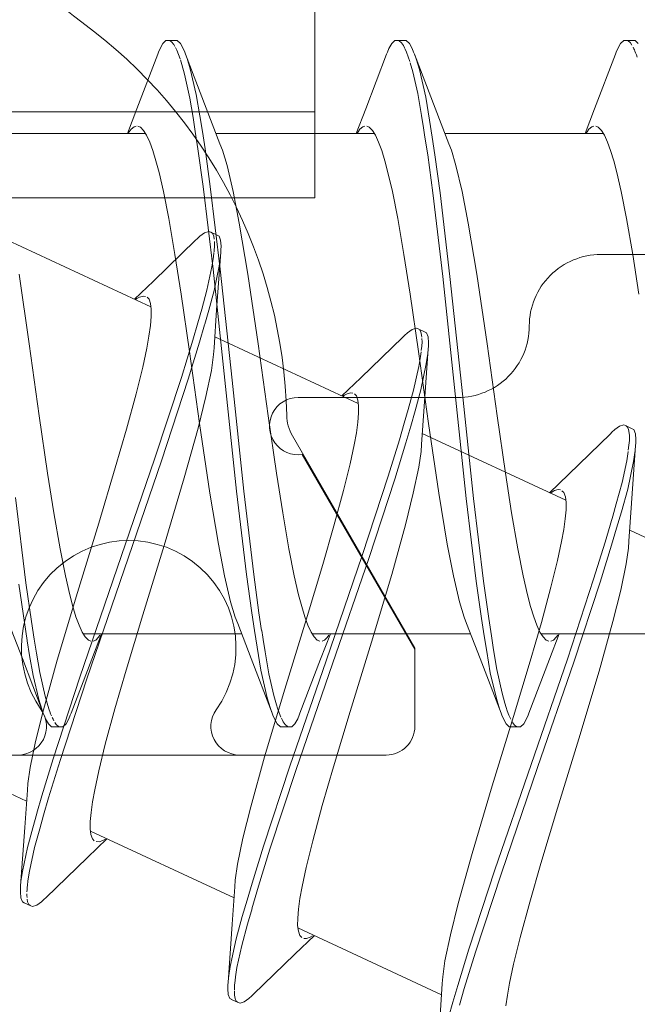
# Model space of a CAD drawing. Header units: millimetres. Extents: x 0 to 10560344, y -63228 to 177747.
# Tile 51 of 125: x 106470.26 to 106474.57, y -41067.86 to -41060.97. Entities that reach past the tile are written whole.
import ezdxf

# ---------------------------------------------------------------- set-up
doc = ezdxf.new("R2010")
doc.units = ezdxf.units.MM
doc.layers.add('008', color=8, linetype='Continuous', lineweight=9)
doc.layers.add('013', color=220, linetype='Continuous', lineweight=13)

msp = doc.modelspace()

# ---------------------------------------------------------------- linework, layer by layer
at = {"layer": '008', "linetype": 'Continuous'}
for p, q in [((106472.3188, -41062.2195), (106472.3188, -41056.2195)), ((106471.257, -41061.1412), (106471.2376, -41061.1762)), ((106471.2793, -41061.1196), (106471.257, -41061.1412)), ((106471.2938, -41061.1196), (106471.2793, -41061.1196)), ((106471.3438, -41061.1196), (106471.2938, -41061.1196)), ((106471.3189, -41061.1292), (106471.3033, -41061.1196)), ((106471.3339, -41061.1485), (106471.3189, -41061.1292)), ((106471.3417, -41061.1616), (106471.3339, -41061.1485)), ((106471.3582, -41061.1196), (106471.3438, -41061.1196)), ((106471.3559, -41061.1887), (106471.3456, -41061.1691)), ((106471.3806, -41061.1412), (106471.3582, -41061.1196)), ((106471.3999, -41061.1762), (106471.3806, -41061.1412)), ((106472.8569, -41061.1412), (106472.8376, -41061.1762)), ((106472.8793, -41061.1196), (106472.8569, -41061.1412)), ((106472.8938, -41061.1196), (106472.8793, -41061.1196)), ((106472.9438, -41061.1196), (106472.8938, -41061.1196)), ((106472.9099, -41061.123), (106472.8987, -41061.1196)), ((106472.9245, -41061.1358), (106472.9099, -41061.123)), ((106472.9387, -41061.1557), (106472.9245, -41061.1358)), ((106472.9472, -41061.1718), (106472.9387, -41061.1557)), ((106472.9582, -41061.1196), (106472.9438, -41061.1196)), ((106472.9515, -41061.181), (106472.9472, -41061.1718)), ((106472.9806, -41061.1412), (106472.9582, -41061.1196)), ((106472.9999, -41061.1762), (106472.9806, -41061.1412)), ((106474.4569, -41061.1412), (106474.4376, -41061.1762)), ((106474.4793, -41061.1196), (106474.4569, -41061.1412)), ((106474.4938, -41061.1196), (106474.4793, -41061.1196)), ((106474.5438, -41061.1196), (106474.4938, -41061.1196)), ((106474.5076, -41061.1196), (106474.4938, -41061.1196)), ((106474.5258, -41061.1363), (106474.5076, -41061.1196)), ((106474.5366, -41061.1533), (106474.5258, -41061.1363)), ((106474.5582, -41061.1196), (106474.5438, -41061.1196)), ((106474.5508, -41061.179), (106474.5449, -41061.1674)), ((106474.5806, -41061.1412), (106474.5582, -41061.1196)), ((106471.2215, -41061.2155), (106471.0757, -41061.5974)), ((106471.2269, -41061.2013), (106471.2215, -41061.2155)), ((106471.2376, -41061.1762), (106471.2269, -41061.2013)), ((106471.3674, -41061.2179), (106471.3559, -41061.1887)), ((106471.3774, -41061.2476), (106471.3674, -41061.2179)), ((106471.4106, -41061.2013), (106471.3999, -41061.1762)), ((106471.416, -41061.2155), (106471.4106, -41061.2013)), ((106471.5601, -41061.593), (106471.416, -41061.2155)), ((106471.4275, -41061.2458), (106471.416, -41061.2155)), ((106472.8215, -41061.2155), (106472.6757, -41061.5974)), ((106472.8269, -41061.2013), (106472.8215, -41061.2155)), ((106472.8376, -41061.1762), (106472.8269, -41061.2013)), ((106472.9617, -41061.2026), (106472.9515, -41061.181)), ((106472.9733, -41061.2342), (106472.9617, -41061.2026)), ((106472.9833, -41061.2662), (106472.9733, -41061.2342)), ((106473.0106, -41061.2013), (106472.9999, -41061.1762)), ((106473.016, -41061.2155), (106473.0106, -41061.2013)), ((106473.1601, -41061.593), (106473.016, -41061.2155)), ((106473.0282, -41061.2476), (106473.016, -41061.2155)), ((106474.4215, -41061.2155), (106474.2757, -41061.5974)), ((106474.4269, -41061.2013), (106474.4215, -41061.2155)), ((106474.4376, -41061.1762), (106474.4269, -41061.2013)), ((106474.556, -41061.1909), (106474.5508, -41061.179)), ((106474.5621, -41061.2051), (106474.5574, -41061.1942)), ((106474.5679, -41061.2203), (106474.5621, -41061.2051)), ((106474.5733, -41061.2356), (106474.5679, -41061.2203)), ((106471.3899, -41061.2868), (106471.3801, -41061.2562)), ((106471.4086, -41061.3558), (106471.3899, -41061.2868)), ((106471.449, -41061.3172), (106471.4275, -41061.2458)), ((106473.0051, -41061.339), (106472.986, -41061.2754)), ((106473.0508, -41061.3236), (106473.0282, -41061.2476)), ((106471.4453, -41061.5224), (106471.4086, -41061.3558)), ((106471.4912, -41061.4972), (106471.449, -41061.3172)), ((106473.0393, -41061.4907), (106473.0051, -41061.339)), ((106473.0951, -41061.5164), (106473.0508, -41061.3236)), ((106471.5166, -41061.6477), (106471.4912, -41061.4972)), ((106473.0658, -41061.6438), (106473.0393, -41061.4907)), ((106471.4684, -41061.659), (106471.4453, -41061.5224)), ((106473.1217, -41061.6779), (106473.0951, -41061.5164)), ((106472.3188, -41061.6195), (106467.6188, -41061.6195)), ((106471.0757, -41061.5974), (106471.0091, -41061.7696)), ((106471.5337, -41061.7569), (106471.5166, -41061.6477)), ((106471.6565, -41061.8418), (106471.5601, -41061.593)), ((106472.6757, -41061.5974), (106472.6091, -41061.7696)), ((106473.0797, -41061.7316), (106473.0658, -41061.6438)), ((106473.2565, -41061.8418), (106473.1601, -41061.593)), ((106474.2757, -41061.5974), (106474.2091, -41061.7696)), ((106471.0703, -41061.7196), (106471.056, -41061.7228)), ((106471.1007, -41061.7259), (106471.0831, -41061.7196)), ((106471.4837, -41061.7569), (106471.4684, -41061.659)), ((106472.6703, -41061.7196), (106472.6559, -41061.7229)), ((106472.7007, -41061.7259), (106472.6831, -41061.7196)), ((106473.1396, -41061.7953), (106473.1217, -41061.6779)), ((106474.2703, -41061.7196), (106474.256, -41061.7228)), ((106474.3007, -41061.7259), (106474.2831, -41061.7196)), ((106470.0284, -41061.7696), (106471.1349, -41061.7696)), ((106471.0223, -41061.758), (106471.0158, -41061.7686)), ((106471.0347, -41061.7402), (106471.0223, -41061.758)), ((106471.056, -41061.7228), (106471.0347, -41061.7402)), ((106471.1226, -41061.7484), (106471.1007, -41061.7259)), ((106471.1442, -41061.7828), (106471.1226, -41061.7484)), ((106471.1658, -41061.8298), (106471.1442, -41061.7828)), ((106471.5027, -41061.8784), (106471.4837, -41061.7569)), ((106471.5527, -41061.8784), (106471.5337, -41061.7569)), ((106471.6284, -41061.7696), (106472.735, -41061.7696)), ((106472.622, -41061.7584), (106472.6155, -41061.7691)), ((106472.6345, -41061.7404), (106472.622, -41061.7584)), ((106472.6559, -41061.7229), (106472.6345, -41061.7404)), ((106472.7226, -41061.7484), (106472.7007, -41061.7259)), ((106472.7442, -41061.7828), (106472.7226, -41061.7484)), ((106472.7658, -41061.8298), (106472.7442, -41061.7828)), ((106473.2284, -41061.7696), (106474.3352, -41061.7696)), ((106474.2224, -41061.7578), (106474.2159, -41061.7684)), ((106474.2348, -41061.7401), (106474.2224, -41061.7578)), ((106474.256, -41061.7228), (106474.2348, -41061.7401)), ((106474.3226, -41061.7484), (106474.3007, -41061.7259)), ((106474.3442, -41061.7828), (106474.3226, -41061.7484)), ((106474.3658, -41061.8298), (106474.3442, -41061.7828)), ((106471.1875, -41061.8891), (106471.1658, -41061.8298)), ((106471.674, -41061.8867), (106471.6565, -41061.8418)), ((106472.7875, -41061.8891), (106472.7658, -41061.8298)), ((106473.1086, -41061.9193), (106473.0896, -41061.7953)), ((106473.1586, -41061.9193), (106473.1396, -41061.7953)), ((106473.2741, -41061.8867), (106473.2565, -41061.8418)), ((106474.3875, -41061.8891), (106474.3658, -41061.8298)), ((106471.2092, -41061.9606), (106471.1875, -41061.8891)), ((106471.5391, -41062.141), (106471.5027, -41061.8784)), ((106471.5891, -41062.141), (106471.5527, -41061.8784)), ((106471.7062, -41061.9932), (106471.674, -41061.8867)), ((106472.8092, -41061.9606), (106472.7875, -41061.8891)), ((106473.1449, -41062.1862), (106473.1086, -41061.9193)), ((106473.1949, -41062.1862), (106473.1586, -41061.9193)), ((106473.3062, -41061.9932), (106473.2741, -41061.8867)), ((106474.4092, -41061.9606), (106474.3875, -41061.8891)), ((106471.231, -41062.0436), (106471.2092, -41061.9606)), ((106471.7488, -41062.1755), (106471.7062, -41061.9932)), ((106472.831, -41062.0436), (106472.8092, -41061.9606)), ((106473.3488, -41062.1755), (106473.3062, -41061.9932)), ((106474.431, -41062.0436), (106474.4092, -41061.9606)), ((106471.2616, -41062.1754), (106471.231, -41062.0436)), ((106472.8616, -41062.1754), (106472.831, -41062.0436)), ((106474.4616, -41062.1754), (106474.431, -41062.0436)), ((106471.2989, -41062.3643), (106471.2616, -41062.1754)), ((106471.609, -41062.7196), (106471.5391, -41062.141)), ((106471.659, -41062.7196), (106471.5891, -41062.141)), ((106471.7918, -41062.3977), (106471.7488, -41062.1755)), ((106472.8989, -41062.3643), (106472.8616, -41062.1754)), ((106473.2146, -41062.7707), (106473.1449, -41062.1862)), ((106473.2646, -41062.7707), (106473.1949, -41062.1862)), ((106473.3918, -41062.3977), (106473.3488, -41062.1755)), ((106474.4989, -41062.3643), (106474.4616, -41062.1754)), ((106472.3188, -41062.2195), (106467.6188, -41062.2195)), ((106471.3421, -41062.6157), (106471.2989, -41062.3643)), ((106471.8519, -41062.7536), (106471.7918, -41062.3977)), ((106472.9421, -41062.6157), (106472.8989, -41062.3643)), ((106473.4519, -41062.7536), (106473.3918, -41062.3977)), ((106474.5421, -41062.6157), (106474.4989, -41062.3643)), ((106471.5494, -41062.4648), (106471.517, -41062.4884)), ((106471.5788, -41062.4546), (106471.5494, -41062.4648)), ((106471.5919, -41062.4608), (106471.5788, -41062.4546)), ((106471.6372, -41062.4819), (106471.5919, -41062.4608)), ((106471.6042, -41062.4665), (106471.5919, -41062.4608)), ((106471.6137, -41062.489), (106471.6042, -41062.4665)), ((106470.1704, -41062.5151), (106471.1735, -41062.9829)), ((106471.4859, -41062.5172), (106471.1923, -41062.8017)), ((106471.4968, -41062.5066), (106471.4859, -41062.5172)), ((106471.517, -41062.4884), (106471.4968, -41062.5066)), ((106471.6164, -41062.5086), (106471.6137, -41062.489)), ((106471.6184, -41062.5376), (106471.618, -41062.5247)), ((106471.6182, -41062.5505), (106471.6184, -41062.5376)), ((106471.6503, -41062.488), (106471.6372, -41062.4819)), ((106471.6614, -41062.5171), (106471.6503, -41062.488)), ((106471.6642, -41062.557), (106471.6614, -41062.5171)), ((106471.3855, -41062.894), (106471.3421, -41062.6157)), ((106471.6113, -41062.6332), (106471.6146, -41062.6023)), ((106471.6151, -41062.598), (106471.6167, -41062.5819)), ((106471.6167, -41062.5819), (106471.6177, -41062.5658)), ((106471.6177, -41062.5658), (106471.6181, -41062.554)), ((106471.6332, -41063.0025), (106471.6621, -41062.5993)), ((106471.6599, -41062.6299), (106471.6621, -41062.5994)), ((106471.6621, -41062.5994), (106471.6632, -41062.5842)), ((106471.6632, -41062.5842), (106471.6642, -41062.557)), ((106472.9855, -41062.894), (106472.9421, -41062.6157)), ((106474.5855, -41062.894), (106474.5421, -41062.6157)), ((106471.6003, -41062.7021), (106471.6113, -41062.6332)), ((106471.6501, -41062.6991), (106471.6599, -41062.6299)), ((106470.3234, -41063.2421), (106470.2519, -41062.7536)), ((106471.5649, -41062.8668), (106471.6003, -41062.7021)), ((106471.6911, -41063.4943), (106471.609, -41062.7196)), ((106471.6155, -41062.8678), (106471.6501, -41062.6991)), ((106471.7411, -41063.4943), (106471.659, -41062.7196)), ((106471.9234, -41063.2421), (106471.8519, -41062.7536)), ((106473.5234, -41063.2421), (106473.4519, -41062.7536)), ((106471.1923, -41062.8017), (106471.0592, -41062.9296)), ((106473.2966, -41063.5472), (106473.2146, -41062.7707)), ((106473.3466, -41063.5472), (106473.2646, -41062.7707)), ((106471.5288, -41062.9994), (106471.5649, -41062.8668)), ((106471.5785, -41063.0047), (106471.6155, -41062.8678)), ((106471.076, -41062.9247), (106471.0656, -41062.9315)), ((106471.0948, -41062.9138), (106471.076, -41062.9247)), ((106471.1214, -41062.907), (106471.0948, -41062.9138)), ((106471.1358, -41062.9101), (106471.1214, -41062.907)), ((106471.1606, -41062.9287), (106471.1474, -41062.9155)), ((106471.171, -41062.9584), (106471.1606, -41062.9287)), ((106471.1761, -41062.9987), (106471.171, -41062.9584)), ((106471.444, -41063.2945), (106471.3855, -41062.894)), ((106473.044, -41063.2945), (106472.9855, -41062.894)), ((106471.1757, -41063.0504), (106471.1761, -41062.9987)), ((106471.5017, -41063.0943), (106471.5288, -41062.9994)), ((106471.5505, -41063.1033), (106471.5785, -41063.0047)), ((106471.6154, -41063.2687), (106471.6332, -41063.0025)), ((106471.1703, -41063.1133), (106471.1757, -41063.0504)), ((106471.467, -41063.2155), (106471.5017, -41063.0943)), ((106471.1598, -41063.1872), (106471.1703, -41063.1133)), ((106471.5146, -41063.2291), (106471.549, -41063.1083)), ((106471.549, -41063.1083), (106471.5505, -41063.1033)), ((106472.9671, -41063.1645), (106472.9468, -41063.1828)), ((106472.9995, -41063.141), (106472.9671, -41063.1645)), ((106473.0289, -41063.1308), (106472.9995, -41063.141)), ((106473.042, -41063.137), (106473.0289, -41063.1308)), ((106473.0873, -41063.1581), (106473.042, -41063.137)), ((106473.0606, -41063.1564), (106473.0506, -41063.141)), ((106473.0661, -41063.1801), (106473.0606, -41063.1564)), ((106473.1004, -41063.1642), (106473.0873, -41063.1581)), ((106473.1115, -41063.1932), (106473.1004, -41063.1642)), ((106471.1445, -41063.2717), (106471.1598, -41063.1872)), ((106471.3871, -41063.4764), (106471.467, -41063.2155)), ((106471.4351, -41063.4891), (106471.5146, -41063.2291)), ((106471.6205, -41063.1913), (106472.6233, -41063.6589)), ((106472.936, -41063.1934), (106472.6424, -41063.4779)), ((106472.9468, -41063.1828), (106472.936, -41063.1934)), ((106473.0676, -41063.1953), (106473.0661, -41063.1801)), ((106473.0672, -41063.2573), (106473.0691, -41063.2259)), ((106473.0691, -41063.2259), (106473.068, -41063.2037)), ((106473.1143, -41063.2332), (106473.1115, -41063.1932)), ((106473.1133, -41063.2604), (106473.1143, -41063.2332)), ((106470.3935, -41063.7446), (106470.3234, -41063.2421)), ((106471.1165, -41063.4041), (106471.1445, -41063.2717)), ((106471.5141, -41063.797), (106471.444, -41063.2945)), ((106471.6123, -41063.3167), (106471.6154, -41063.2687)), ((106471.9935, -41063.7446), (106471.9234, -41063.2421)), ((106473.1141, -41063.797), (106473.044, -41063.2945)), ((106473.0584, -41063.3291), (106473.0625, -41063.2973)), ((106473.0636, -41063.2883), (106473.0672, -41063.2573)), ((106473.0833, -41063.6787), (106473.1122, -41063.2755)), ((106473.1098, -41063.3079), (106473.1122, -41063.2755)), ((106473.1122, -41063.2755), (106473.1133, -41063.2604)), ((106473.5935, -41063.7446), (106473.5234, -41063.2421)), ((106471.5965, -41063.4269), (106471.6123, -41063.3167)), ((106473.0462, -41063.3996), (106473.0584, -41063.3291)), ((106473.0992, -41063.3817), (106473.1098, -41063.3079)), ((106471.0705, -41063.5911), (106471.1165, -41063.4041)), ((106471.5581, -41063.6101), (106471.5965, -41063.4269)), ((106473.0091, -41063.5661), (106473.0462, -41063.3996)), ((106473.0613, -41063.5627), (106473.0992, -41063.3817)), ((106471.2, -41064.0486), (106471.3871, -41063.4764)), ((106471.2486, -41064.0602), (106471.4351, -41063.4891)), ((106471.7731, -41064.2707), (106471.6911, -41063.4943)), ((106471.8231, -41064.2707), (106471.7411, -41063.4943)), ((106472.6424, -41063.4779), (106472.5093, -41063.6058)), ((106472.9723, -41063.6996), (106473.0091, -41063.5661)), ((106473.0208, -41063.7098), (106473.0613, -41063.5627)), ((106473.3788, -41064.3217), (106473.2966, -41063.5472)), ((106473.4288, -41064.3217), (106473.3466, -41063.5472)), ((106471.0034, -41063.8372), (106471.0705, -41063.5911)), ((106471.5031, -41063.8297), (106471.5581, -41063.6101)), ((106472.5261, -41063.6008), (106472.5158, -41063.6077)), ((106472.5449, -41063.59), (106472.5261, -41063.6008)), ((106472.5715, -41063.5832), (106472.5449, -41063.59)), ((106472.5859, -41063.5863), (106472.5715, -41063.5832)), ((106472.6107, -41063.6049), (106472.5974, -41063.5917)), ((106472.6211, -41063.6346), (106472.6107, -41063.6049)), ((106472.6261, -41063.6749), (106472.6211, -41063.6346)), ((106472.6258, -41063.7266), (106472.6261, -41063.6749)), ((106472.9448, -41063.7948), (106472.9723, -41063.6996)), ((106472.9901, -41063.816), (106473.0208, -41063.7098)), ((106473.0655, -41063.9449), (106473.0833, -41063.6787)), ((106470.4521, -41064.1451), (106470.3935, -41063.7446)), ((106472.0521, -41064.1451), (106471.9935, -41063.7446)), ((106472.6204, -41063.7895), (106472.6258, -41063.7266)), ((106473.6521, -41064.1451), (106473.5935, -41063.7446)), ((106470.9251, -41064.1077), (106471.0034, -41063.8372)), ((106471.4071, -41064.1776), (106471.5031, -41063.8297)), ((106471.5856, -41064.2855), (106471.5141, -41063.797)), ((106472.6099, -41063.8634), (106472.6204, -41063.7895)), ((106472.9106, -41063.913), (106472.9448, -41063.7948)), ((106472.956, -41063.9341), (106472.9901, -41063.816)), ((106473.1856, -41064.2855), (106473.1141, -41063.797)), ((106474.4172, -41063.8407), (106474.3969, -41063.859)), ((106474.4496, -41063.8172), (106474.4172, -41063.8407)), ((106474.4789, -41063.807), (106474.4496, -41063.8172)), ((106474.4921, -41063.8131), (106474.4789, -41063.807)), ((106474.5374, -41063.8343), (106474.4921, -41063.8131)), ((106474.5053, -41063.8231), (106474.4966, -41063.8153)), ((106474.5131, -41063.8409), (106474.5053, -41063.8231)), ((106474.5176, -41063.8649), (106474.5131, -41063.8409)), ((106474.5505, -41063.8404), (106474.5374, -41063.8343)), ((106474.5616, -41063.8694), (106474.5505, -41063.8404)), ((106472.5946, -41063.9479), (106472.6099, -41063.8634)), ((106472.8327, -41064.1664), (106472.9106, -41063.913)), ((106473.0706, -41063.8675), (106474.0734, -41064.3351)), ((106474.3861, -41063.8695), (106474.0925, -41064.1541)), ((106474.3969, -41063.859), (106474.3861, -41063.8696)), ((106474.5157, -41063.9506), (106474.5185, -41063.9171)), ((106474.5184, -41063.8831), (106474.5176, -41063.8649)), ((106474.5184, -41063.8932), (106474.5184, -41063.8831)), ((106474.5185, -41063.9171), (106474.5184, -41063.8932)), ((106474.5644, -41063.9094), (106474.5616, -41063.8694)), ((106474.5634, -41063.9366), (106474.5644, -41063.9094)), ((106472.5666, -41064.0803), (106472.5946, -41063.9479)), ((106472.878, -41064.1875), (106472.956, -41063.9341)), ((106473.0466, -41064.1031), (106473.0624, -41063.9929)), ((106473.0624, -41063.9929), (106473.0655, -41063.9449)), ((106474.5002, -41064.059), (106474.5098, -41063.9934)), ((106474.5112, -41063.9839), (106474.5157, -41063.9506)), ((106474.5334, -41064.3548), (106474.5623, -41063.9517)), ((106474.5482, -41064.0644), (106474.5598, -41063.986)), ((106474.5598, -41063.986), (106474.5623, -41063.9517)), ((106474.5623, -41063.9517), (106474.5634, -41063.9366)), ((106470.9384, -41064.8098), (106471.2, -41064.0486)), ((106470.9871, -41064.8211), (106471.2486, -41064.0602)), ((106474.4671, -41064.211), (106474.5002, -41064.059)), ((106470.8089, -41064.4954), (106470.9251, -41064.1077)), ((106472.5206, -41064.2673), (106472.5666, -41064.0803)), ((106473.0082, -41064.2863), (106473.0466, -41064.1031)), ((106474.5068, -41064.2579), (106474.5482, -41064.0644)), ((106470.4954, -41064.4234), (106470.4521, -41064.1451)), ((106471.2655, -41064.6505), (106471.4071, -41064.1776)), ((106472.0954, -41064.4234), (106472.0521, -41064.1451)), ((106472.6515, -41064.7204), (106472.8327, -41064.1664)), ((106472.6968, -41064.7415), (106472.878, -41064.1875)), ((106473.6954, -41064.4234), (106473.6521, -41064.1451)), ((106474.0925, -41064.1541), (106473.9594, -41064.282)), ((106472.4535, -41064.5134), (106472.5206, -41064.2673)), ((106473.9947, -41064.2663), (106473.9758, -41064.2773)), ((106474.0215, -41064.2594), (106473.9947, -41064.2663)), ((106474.036, -41064.2625), (106474.0215, -41064.2594)), ((106474.0608, -41064.2811), (106474.0475, -41064.2679)), ((106474.4264, -41064.3609), (106474.4671, -41064.211)), ((106474.4627, -41064.4155), (106474.5068, -41064.2579)), ((106470.3002, -41064.9125), (106470.2279, -41064.3148)), ((106471.6458, -41064.6414), (106471.5856, -41064.2855)), ((106471.8429, -41064.8549), (106471.7731, -41064.2707)), ((106471.8929, -41064.8549), (106471.8231, -41064.2707)), ((106472.9531, -41064.5058), (106473.0082, -41064.2863)), ((106473.2458, -41064.6414), (106473.1856, -41064.2855)), ((106473.4487, -41064.9001), (106473.3788, -41064.3217)), ((106473.4987, -41064.9001), (106473.4288, -41064.3217)), ((106473.9758, -41064.2773), (106473.9654, -41064.2842)), ((106474.0712, -41064.3108), (106474.0608, -41064.2811)), ((106474.0762, -41064.3511), (106474.0712, -41064.3108)), ((106474.0705, -41064.4657), (106474.0759, -41064.4027)), ((106474.0759, -41064.4027), (106474.0762, -41064.3511)), ((106474.4019, -41064.4464), (106474.4264, -41064.3609)), ((106474.5156, -41064.6211), (106474.5334, -41064.3548)), ((106470.5386, -41064.6748), (106470.4954, -41064.4234)), ((106472.1386, -41064.6748), (106472.0954, -41064.4234)), ((106473.7386, -41064.6748), (106473.6954, -41064.4234)), ((106474.06, -41064.5396), (106474.0705, -41064.4657)), ((106474.4293, -41064.5294), (106474.4627, -41064.4155)), ((106470.66, -41064.9805), (106470.8089, -41064.4954)), ((106472.3752, -41064.7839), (106472.4535, -41064.5134)), ((106472.8572, -41064.8538), (106472.9531, -41064.5058)), ((106474.0447, -41064.6241), (106474.06, -41064.5396)), ((106474.3488, -41064.6287), (106474.384, -41064.5083)), ((106474.3941, -41064.6499), (106474.4293, -41064.5294)), ((106474.5207, -41064.5437), (106475.5238, -41065.0114)), ((106470.5759, -41064.8637), (106470.5386, -41064.6748)), ((106471.1167, -41065.1356), (106471.2655, -41064.6505)), ((106471.6887, -41064.8636), (106471.6458, -41064.6414)), ((106472.1759, -41064.8637), (106472.1386, -41064.6748)), ((106473.2887, -41064.8637), (106473.2458, -41064.6414)), ((106473.7759, -41064.8637), (106473.7386, -41064.6748)), ((106474.0167, -41064.7565), (106474.0447, -41064.6241)), ((106474.2689, -41064.886), (106474.3488, -41064.6287)), ((106474.3142, -41064.9071), (106474.3941, -41064.6499)), ((106474.4967, -41064.7792), (106474.5125, -41064.6691)), ((106474.5125, -41064.6691), (106474.5156, -41064.6211)), ((106472.3985, -41065.4571), (106472.6515, -41064.7204)), ((106472.4438, -41065.4782), (106472.6968, -41064.7415)), ((106470.677, -41065.5708), (106470.9384, -41064.8098)), ((106472.259, -41065.1716), (106472.3752, -41064.7839)), ((106473.9707, -41064.9435), (106474.0167, -41064.7565)), ((106474.4582, -41064.9624), (106474.4967, -41064.7792)), ((106470.6065, -41064.9955), (106470.5759, -41064.8637)), ((106470.7255, -41065.5824), (106470.9871, -41064.8211)), ((106471.7313, -41065.0459), (106471.6887, -41064.8636)), ((106471.8792, -41065.1216), (106471.8429, -41064.8549)), ((106471.9292, -41065.1216), (106471.8929, -41064.8549)), ((106472.2065, -41064.9955), (106472.1759, -41064.8637)), ((106472.7156, -41065.3267), (106472.8572, -41064.8538)), ((106473.3313, -41065.0459), (106473.2887, -41064.8637)), ((106473.8065, -41064.9955), (106473.7759, -41064.8637)), ((106474.0851, -41065.4452), (106474.2689, -41064.886)), ((106470.2891, -41065.1905), (106470.2513, -41064.9213)), ((106470.338, -41065.1827), (106470.3002, -41064.9125)), ((106473.4851, -41065.1625), (106473.4487, -41064.9001)), ((106473.5351, -41065.1625), (106473.4987, -41064.9001)), ((106473.9036, -41065.1895), (106473.9707, -41064.9435)), ((106474.1304, -41065.4663), (106474.3142, -41064.9071)), ((106470.5184, -41065.4534), (106470.66, -41064.9805)), ((106470.6283, -41065.0786), (106470.6065, -41064.9955)), ((106472.2283, -41065.0786), (106472.2065, -41064.9955)), ((106473.8283, -41065.0786), (106473.8065, -41064.9955)), ((106474.4032, -41065.182), (106474.4582, -41064.9624)), ((106470.6501, -41065.15), (106470.6283, -41065.0786)), ((106471.7635, -41065.1525), (106471.7313, -41065.0459)), ((106472.2501, -41065.15), (106472.2283, -41065.0786)), ((106473.3635, -41065.1525), (106473.3313, -41065.0459)), ((106473.8501, -41065.15), (106473.8283, -41065.0786)), ((106470.6717, -41065.2093), (106470.6501, -41065.15)), ((106471.0005, -41065.5233), (106471.1167, -41065.1356)), ((106471.781, -41065.1973), (106471.7635, -41065.1525)), ((106471.8981, -41065.2456), (106471.8792, -41065.1216)), ((106471.9481, -41065.2456), (106471.9292, -41065.1216)), ((106472.2717, -41065.2093), (106472.2501, -41065.15)), ((106473.381, -41065.1973), (106473.3635, -41065.1525)), ((106473.5041, -41065.2839), (106473.4851, -41065.1625)), ((106473.5541, -41065.2839), (106473.5351, -41065.1625)), ((106473.8717, -41065.2093), (106473.8501, -41065.15)), ((106470.181, -41065.1973), (106470.2757, -41065.4417)), ((106470.3089, -41065.3145), (106470.2891, -41065.1905)), ((106470.3577, -41065.3072), (106470.338, -41065.1827)), ((106470.6933, -41065.2563), (106470.6717, -41065.2093)), ((106471.781, -41065.1973), (106471.8757, -41065.4417)), ((106472.1101, -41065.6567), (106472.259, -41065.1716)), ((106472.2933, -41065.2563), (106472.2717, -41065.2093)), ((106473.381, -41065.1973), (106473.4757, -41065.4417)), ((106473.8252, -41065.4601), (106473.9036, -41065.1895)), ((106473.8933, -41065.2563), (106473.8717, -41065.2093)), ((106474.3073, -41065.53), (106474.4032, -41065.182)), ((106470.7149, -41065.2907), (106470.6933, -41065.2563)), ((106470.7027, -41065.2696), (106471.8091, -41065.2696)), ((106470.7369, -41065.3132), (106470.7149, -41065.2907)), ((106470.7601, -41065.4461), (106470.8284, -41065.2696)), ((106470.8068, -41065.2932), (106470.788, -41065.3129)), ((106470.8175, -41065.2774), (106470.8068, -41065.2932)), ((106471.916, -41065.3626), (106471.8981, -41065.2456)), ((106472.3149, -41065.2907), (106472.2933, -41065.2563)), ((106472.3022, -41065.2696), (106473.4091, -41065.2696)), ((106472.3369, -41065.3132), (106472.3149, -41065.2907)), ((106472.3601, -41065.4461), (106472.4284, -41065.2696)), ((106472.4065, -41065.2936), (106472.3878, -41065.3131)), ((106472.4171, -41065.2781), (106472.4065, -41065.2936)), ((106473.5211, -41065.3927), (106473.5041, -41065.2839)), ((106473.5694, -41065.3817), (106473.5541, -41065.2839)), ((106473.9149, -41065.2907), (106473.8933, -41065.2563)), ((106473.9026, -41065.2696), (106475.0091, -41065.2696)), ((106473.9369, -41065.3132), (106473.9149, -41065.2907)), ((106473.9601, -41065.4461), (106474.0284, -41065.2696)), ((106474.0068, -41065.2932), (106473.988, -41065.3129)), ((106474.0175, -41065.2774), (106474.0068, -41065.2932)), ((106470.3095, -41065.3181), (106470.3089, -41065.3145)), ((106470.3258, -41065.4197), (106470.3095, -41065.3181)), ((106470.3732, -41065.4045), (106470.3577, -41065.3072)), ((106470.7545, -41065.3196), (106470.7369, -41065.3132)), ((106470.788, -41065.3129), (106470.77, -41065.3195)), ((106471.9426, -41065.5235), (106471.916, -41065.3626)), ((106471.9718, -41065.3956), (106471.9578, -41065.3075)), ((106472.3545, -41065.3195), (106472.3369, -41065.3132)), ((106472.3878, -41065.3131), (106472.3699, -41065.3196)), ((106472.5668, -41065.8118), (106472.7156, -41065.3267)), ((106473.9545, -41065.3196), (106473.9369, -41065.3132)), ((106473.988, -41065.3129), (106473.97, -41065.3195)), ((106470.3501, -41065.5598), (106470.3258, -41065.4197)), ((106470.3965, -41065.5397), (106470.3732, -41065.4045)), ((106471.9984, -41065.5489), (106471.9718, -41065.3956)), ((106473.5465, -41065.5427), (106473.5211, -41065.3927)), ((106473.5925, -41065.5181), (106473.5694, -41065.3817)), ((106470.2757, -41065.4417), (106470.4215, -41065.8237)), ((106470.4225, -41065.8014), (106470.5184, -41065.4534)), ((106470.616, -41065.8237), (106470.7601, -41065.4461)), ((106471.8757, -41065.4417), (106472.0215, -41065.8237)), ((106472.1447, -41066.1954), (106472.3985, -41065.4571)), ((106472.19, -41066.2166), (106472.4438, -41065.4782)), ((106472.216, -41065.8237), (106472.3601, -41065.4461)), ((106473.4757, -41065.4417), (106473.6215, -41065.8237)), ((106473.709, -41065.8478), (106473.8252, -41065.4601)), ((106473.816, -41065.8237), (106473.9601, -41065.4461)), ((106473.8312, -41066.1835), (106474.0851, -41065.4452)), ((106473.8766, -41066.2047), (106474.1304, -41065.4663)), ((106470.3902, -41065.7279), (106470.3501, -41065.5598)), ((106470.434, -41065.7037), (106470.3965, -41065.5397)), ((106470.4905, -41066.1419), (106470.677, -41065.5708)), ((106470.9221, -41065.7939), (106471.0005, -41065.5233)), ((106471.9868, -41065.7158), (106471.9426, -41065.5235)), ((106472.0327, -41065.7009), (106471.9984, -41065.5489)), ((106473.5886, -41065.7222), (106473.5465, -41065.5427)), ((106473.6292, -41065.6843), (106473.5925, -41065.5181)), ((106474.1657, -41066.0029), (106474.3073, -41065.53)), ((106470.5385, -41066.1547), (106470.7255, -41065.5824)), ((106470.4531, -41065.7707), (106470.434, -41065.7037)), ((106471.9685, -41066.1296), (106472.1101, -41065.6567)), ((106472.0094, -41065.7916), (106471.9868, -41065.7158)), ((106472.0518, -41065.7646), (106472.0327, -41065.7009)), ((106473.6479, -41065.7532), (106473.6292, -41065.6843)), ((106470.4107, -41065.795), (106470.3902, -41065.7279)), ((106470.4631, -41065.8001), (106470.4531, -41065.7707)), ((106472.0593, -41065.7898), (106472.0518, -41065.7646)), ((106473.6101, -41065.7934), (106473.5886, -41065.7222)), ((106473.6577, -41065.7837), (106473.6479, -41065.7532)), ((106473.6652, -41065.8072), (106473.6577, -41065.7837)), ((106470.3675, -41066.021), (106470.4225, -41065.8014)), ((106470.4215, -41065.8237), (106470.4107, -41065.795)), ((106470.4269, -41065.8378), (106470.4215, -41065.8237)), ((106470.4376, -41065.8629), (106470.4269, -41065.8378)), ((106470.4671, -41065.8119), (106470.4631, -41065.8001)), ((106470.4727, -41065.8272), (106470.4671, -41065.8119)), ((106470.4789, -41065.8421), (106470.4727, -41065.8272)), ((106470.6106, -41065.8378), (106470.5999, -41065.8629)), ((106470.616, -41065.8237), (106470.6106, -41065.8378)), ((106470.855, -41066.0399), (106470.9221, -41065.7939)), ((106472.0215, -41065.8237), (106472.0094, -41065.7916)), ((106472.0269, -41065.8378), (106472.0215, -41065.8237)), ((106472.0376, -41065.8629), (106472.0269, -41065.8378)), ((106472.0698, -41065.8216), (106472.0593, -41065.7898)), ((106472.0832, -41065.8522), (106472.0698, -41065.8216)), ((106472.2106, -41065.8378), (106472.1999, -41065.8629)), ((106472.216, -41065.8237), (106472.2106, -41065.8378)), ((106472.4506, -41066.1995), (106472.5668, -41065.8118)), ((106473.5602, -41066.3329), (106473.709, -41065.8478)), ((106473.6215, -41065.8237), (106473.6101, -41065.7934)), ((106473.6269, -41065.8378), (106473.6215, -41065.8237)), ((106473.6376, -41065.8629), (106473.6269, -41065.8378)), ((106473.6756, -41065.8367), (106473.6652, -41065.8072)), ((106473.6892, -41065.8647), (106473.6756, -41065.8367)), ((106473.8106, -41065.8378), (106473.7999, -41065.8629)), ((106473.816, -41065.8236), (106473.8106, -41065.8378)), ((106470.4569, -41065.8979), (106470.4376, -41065.8629)), ((106470.4793, -41065.9195), (106470.4569, -41065.8979)), ((106470.4938, -41065.9195), (106470.4793, -41065.9195)), ((106470.4898, -41065.8665), (106470.4843, -41065.8547)), ((106470.4961, -41065.8777), (106470.4898, -41065.8665)), ((106470.4938, -41065.9196), (106470.5438, -41065.9196)), ((106470.5122, -41065.9029), (106470.5026, -41065.8888)), ((106470.5286, -41065.9169), (106470.5122, -41065.9029)), ((106470.5398, -41065.9195), (106470.5286, -41065.9169)), ((106470.5582, -41065.9196), (106470.5438, -41065.9195)), ((106470.5806, -41065.8979), (106470.5582, -41065.9196)), ((106470.5999, -41065.8629), (106470.5806, -41065.8979)), ((106472.0569, -41065.8979), (106472.0376, -41065.8629)), ((106472.0793, -41065.9196), (106472.0569, -41065.8979)), ((106472.0938, -41065.9195), (106472.0793, -41065.9196)), ((106472.0906, -41065.8678), (106472.0863, -41065.8587)), ((106472.099, -41065.8838), (106472.0906, -41065.8678)), ((106472.0938, -41065.9196), (106472.1438, -41065.9196)), ((106472.1132, -41065.9035), (106472.099, -41065.8838)), ((106472.1277, -41065.9162), (106472.1132, -41065.9035)), ((106472.1388, -41065.9196), (106472.1277, -41065.9162)), ((106472.1582, -41065.9195), (106472.1438, -41065.9195)), ((106472.1806, -41065.8979), (106472.1582, -41065.9195)), ((106472.1999, -41065.8629), (106472.1806, -41065.8979)), ((106473.6569, -41065.8979), (106473.6376, -41065.8629)), ((106473.6793, -41065.9196), (106473.6569, -41065.8979)), ((106473.6938, -41065.9196), (106473.6793, -41065.9196)), ((106473.6938, -41065.9196), (106473.7438, -41065.9196)), ((106473.7037, -41065.8909), (106473.6961, -41065.8779)), ((106473.7165, -41065.9068), (106473.7037, -41065.8909)), ((106473.7296, -41065.917), (106473.7165, -41065.9068)), ((106473.7394, -41065.9196), (106473.7296, -41065.917)), ((106473.7582, -41065.9195), (106473.7438, -41065.9196)), ((106473.7806, -41065.8979), (106473.7582, -41065.9195)), ((106473.7999, -41065.8629), (106473.7806, -41065.8979)), ((106469.3019, -41065.9719), (106470.3051, -41066.4397)), ((106470.3291, -41066.2042), (106470.3675, -41066.021)), ((106470.809, -41066.2269), (106470.855, -41066.0399)), ((106474.0169, -41066.488), (106474.1657, -41066.0029)), ((106470.411, -41066.4019), (106470.4905, -41066.1419)), ((106470.4585, -41066.4155), (106470.5385, -41066.1547)), ((106471.8726, -41066.4776), (106471.9685, -41066.1296)), ((106471.961, -41066.7544), (106472.1447, -41066.1954)), ((106473.5783, -41066.9202), (106473.8312, -41066.1835)), ((106470.3132, -41066.3143), (106470.3291, -41066.2042)), ((106470.7811, -41066.3593), (106470.809, -41066.2269)), ((106472.0063, -41066.7755), (106472.19, -41066.2166)), ((106472.3722, -41066.4701), (106472.4506, -41066.1995)), ((106473.6236, -41066.9414), (106473.8766, -41066.2047)), ((106470.3101, -41066.3623), (106470.3132, -41066.3143)), ((106473.4186, -41066.8058), (106473.5602, -41066.3329)), ((106470.3101, -41066.3624), (106470.2927, -41066.6239)), ((106470.3765, -41066.5227), (106470.411, -41066.4019)), ((106470.7657, -41066.4438), (106470.7811, -41066.3593)), ((106470.4239, -41066.5367), (106470.4585, -41066.4155)), ((106470.7552, -41066.5177), (106470.7657, -41066.4438)), ((106472.3051, -41066.7161), (106472.3722, -41066.4701)), ((106470.3474, -41066.6251), (106470.3755, -41066.5261)), ((106470.3755, -41066.5261), (106470.3765, -41066.5227)), ((106470.3968, -41066.6314), (106470.4239, -41066.5367)), ((106470.7498, -41066.5807), (106470.7552, -41066.5177)), ((106471.8176, -41066.6972), (106471.8726, -41066.4776)), ((106473.9007, -41066.8757), (106474.0169, -41066.488)), ((106470.7495, -41066.6323), (106470.7498, -41066.5807)), ((106470.2927, -41066.6239), (106470.2634, -41067.0317)), ((106470.3102, -41066.7624), (106470.3474, -41066.6251)), ((106470.3607, -41066.7638), (106470.3968, -41066.6314)), ((106470.7546, -41066.6726), (106470.7495, -41066.6323)), ((106470.7524, -41066.6483), (106471.7552, -41067.1159)), ((106470.7649, -41066.7024), (106470.7546, -41066.6726)), ((106470.7299, -41066.8326), (106470.8663, -41066.7015)), ((106470.7782, -41066.7155), (106470.7649, -41066.7024)), ((106470.8114, -41066.7237), (106470.7923, -41066.7221)), ((106470.8368, -41066.7138), (106470.8114, -41066.7237)), ((106470.8532, -41066.704), (106470.8368, -41066.7138)), ((106471.7792, -41066.8804), (106471.8176, -41066.6972)), ((106472.2591, -41066.9031), (106472.3051, -41066.7161)), ((106470.2755, -41066.9317), (106470.3102, -41066.7624)), ((106470.3254, -41066.9282), (106470.3607, -41066.7638)), ((106471.8812, -41067.0115), (106471.961, -41066.7544)), ((106471.9265, -41067.0326), (106472.0063, -41066.7755)), ((106473.3227, -41067.1538), (106473.4186, -41066.8058)), ((106470.4397, -41067.1139), (106470.7299, -41066.8326)), ((106471.7633, -41066.9905), (106471.7792, -41066.8804)), ((106473.8223, -41067.1462), (106473.9007, -41066.8757)), ((106470.2657, -41067.0011), (106470.2755, -41066.9317)), ((106470.3144, -41066.9971), (106470.3254, -41066.9282)), ((106472.2311, -41067.0355), (106472.2591, -41066.9031)), ((106473.3973, -41067.4739), (106473.5783, -41066.9202)), ((106473.4426, -41067.4951), (106473.6236, -41066.9414)), ((106470.2634, -41067.0317), (106470.2657, -41067.0011)), ((106470.311, -41067.0279), (106470.3144, -41066.9971)), ((106471.7602, -41067.0385), (106471.7633, -41066.9905)), ((106471.846, -41067.1318), (106471.8812, -41067.0115)), ((106470.2614, -41067.0741), (106470.2623, -41067.0468)), ((106470.2641, -41067.114), (106470.2614, -41067.0741)), ((106470.2623, -41067.0468), (106470.2634, -41067.0317)), ((106470.3072, -41067.0993), (106470.3072, -41067.0864)), ((106470.3076, -41067.0727), (106470.3083, -41067.0565)), ((106470.3083, -41067.0565), (106470.3097, -41067.0403)), ((106470.3097, -41067.0403), (106470.311, -41067.0279)), ((106471.7602, -41067.0385), (106471.7428, -41067.3001)), ((106471.8913, -41067.1529), (106471.9265, -41067.0326)), ((106472.2158, -41067.12), (106472.2311, -41067.0355)), ((106470.2752, -41067.143), (106470.2641, -41067.114)), ((106470.2884, -41067.1491), (106470.2752, -41067.143)), ((106470.2884, -41067.1491), (106470.3337, -41067.1703)), ((106470.3082, -41067.1122), (106470.3072, -41067.0993)), ((106470.3121, -41067.1418), (106470.3094, -41067.125)), ((106470.3211, -41067.1615), (106470.3121, -41067.1418)), ((106470.3301, -41067.1686), (106470.3211, -41067.1615)), ((106470.4085, -41067.1427), (106470.3762, -41067.1662)), ((106470.4288, -41067.1245), (106470.4085, -41067.1427)), ((106470.4397, -41067.1139), (106470.4288, -41067.1245)), ((106471.8127, -41067.2454), (106471.846, -41067.1318)), ((106472.2053, -41067.1939), (106472.2158, -41067.12)), ((106473.2677, -41067.3734), (106473.3227, -41067.1538)), ((106473.7552, -41067.3923), (106473.8223, -41067.1462)), ((106470.3468, -41067.1764), (106470.3337, -41067.1703)), ((106470.3762, -41067.1662), (106470.3468, -41067.1764)), ((106471.8494, -41067.2989), (106471.8739, -41067.2132)), ((106472.1999, -41067.2569), (106472.2053, -41067.1939)), ((106471.7688, -41067.4025), (106471.8127, -41067.2454)), ((106471.8086, -41067.4491), (106471.8494, -41067.2989)), ((106472.1996, -41067.3085), (106472.1999, -41067.2569)), ((106471.7428, -41067.3001), (106471.7135, -41067.7079)), ((106472.2046, -41067.3488), (106472.1996, -41067.3085)), ((106472.2021, -41067.3243), (106473.2053, -41067.7921)), ((106472.215, -41067.3785), (106472.2046, -41067.3488)), ((106471.7276, -41067.5955), (106471.7688, -41067.4025)), ((106472.18, -41067.5088), (106472.3164, -41067.3777)), ((106472.2283, -41067.3917), (106472.215, -41067.3785)), ((106472.2612, -41067.3999), (106472.2423, -41067.3983)), ((106472.2864, -41067.3902), (106472.2612, -41067.3999)), ((106472.3026, -41067.3806), (106472.2864, -41067.3902)), ((106473.2292, -41067.5566), (106473.2677, -41067.3734)), ((106473.7092, -41067.5793), (106473.7552, -41067.3923)), ((106471.7755, -41067.6014), (106471.8086, -41067.4491)), ((106473.3194, -41067.7272), (106473.3973, -41067.4739)), ((106473.3647, -41067.7483), (106473.4426, -41067.4951)), ((106471.8898, -41067.7901), (106472.18, -41067.5088)), ((106473.2134, -41067.6667), (106473.2292, -41067.5566)), ((106471.716, -41067.6737), (106471.7276, -41067.5955)), ((106471.7659, -41067.6671), (106471.7755, -41067.6014)), ((106473.6812, -41067.7117), (106473.7092, -41067.5793)), ((106471.7124, -41067.723), (106471.7135, -41067.7079)), ((106471.7135, -41067.7079), (106471.716, -41067.6737)), ((106471.7582, -41067.7264), (106471.7621, -41067.6932)), ((106471.7621, -41067.6932), (106471.7659, -41067.6671)), ((106473.2103, -41067.7147), (106473.2134, -41067.6667)), ((106473.6659, -41067.7962), (106473.6812, -41067.7117)), ((106471.7115, -41067.7503), (106471.7124, -41067.723)), ((106471.7142, -41067.7902), (106471.7115, -41067.7503)), ((106471.7574, -41067.7599), (106471.7582, -41067.7264)), ((106471.7575, -41067.7771), (106471.7574, -41067.767)), ((106471.7583, -41067.7951), (106471.7575, -41067.7771)), ((106473.2103, -41067.7147), (106473.1929, -41067.9763)), ((106473.2853, -41067.8453), (106473.3194, -41067.7272)), ((106473.3306, -41067.8664), (106473.3647, -41067.7483)), ((106471.7253, -41067.8192), (106471.7142, -41067.7902)), ((106471.7385, -41067.8253), (106471.7253, -41067.8192)), ((106471.7384, -41067.8253), (106471.7838, -41067.8465)), ((106471.7628, -41067.8189), (106471.7583, -41067.7951)), ((106471.7706, -41067.8366), (106471.7628, -41067.8189)), ((106471.7793, -41067.8444), (106471.7706, -41067.8366)), ((106471.7969, -41067.8526), (106471.7838, -41067.8465)), ((106471.8263, -41067.8424), (106471.7969, -41067.8526)), ((106471.8586, -41067.8189), (106471.8263, -41067.8424)), ((106471.8789, -41067.8007), (106471.8586, -41067.8189)), ((106471.8898, -41067.7901), (106471.8789, -41067.8007)), ((106473.2547, -41067.9511), (106473.2853, -41067.8453)), ((106473.6554, -41067.8701), (106473.6659, -41067.7962))]:
    msp.add_line(p, q, dxfattribs=at)
msp.add_lwpolyline([(106467.6688, -41045.741), (106467.6688, -41061.4916, 0.267949), (106467.9188, -41061.9246), (106468.9868, -41062.5412, -0.376373), (106469.6226, -41064.4143), (106469.0322, -41065.8397, 0.534511), (106469.217, -41066.1163), (106470.2442, -41066.1163, 0.609065), (106470.4072, -41065.8005, -1.936492), (106471.6303, -41065.8005, 0.609065), (106471.7934, -41066.1163), (106472.8188, -41066.1163, 0.414214), (106473.0188, -41065.9163), (106473.0188, -41065.3663), (106472.1632, -41063.8844, -0.126173), (106472.1231, -41063.7408, 0.233397), (106470.6917, -41060.9924, -0.239087), (106469.6688, -41058.9754), (106469.6688, -41048.2571, -0.239087)], format="xyb", dxfattribs=at)
for centre, radius, start, end in [((106462.9215, -41063.346), 10.2857, 8.67132, 9.03017), ((106464.5132, -41061.6165), 10.2857, 343.67132, 344.03017), ((106481.8208, -41063.7393), 9.9869, 188.67479, 189.03456), ((106481.4756, -41069.9602), 9.9869, 163.67479, 164.03456)]:
    msp.add_arc(centre, radius, start, end, dxfattribs=at)
at = {"layer": '013', "linetype": 'Continuous'}
msp.add_lwpolyline([(106513.2188, -41066.1163), (106476.3188, -41066.1163, -0.414214), (106475.3188, -41065.1163), (106475.3188, -41063.1163, 0.414214), (106474.8188, -41062.6163), (106474.3188, -41062.6163, 0.414214), (106473.8188, -41063.1163, -0.414214), (106473.3188, -41063.6163), (106472.2026, -41063.6163, 1.077346), (106472.2323, -41064.0141), (106473.0188, -41065.3763), (106473.0188, -41065.9163, -0.414214), (106472.8188, -41066.1163), (106469.217, -41066.1163, -0.534511), (106469.0322, -41065.8397), (106469.6459, -41064.3582, 1), (106469.7989, -41063.9886), (106468.0688, -41062.9897, 0.57735), (106467.6188, -41063.2495), (106467.6188, -41066.5163, -0.414214), (106467.4188, -41066.7163), (106465.6188, -41066.7163, 0.414214)], format="xyb", dxfattribs=at)

doc.saveas('drawing.dxf')
